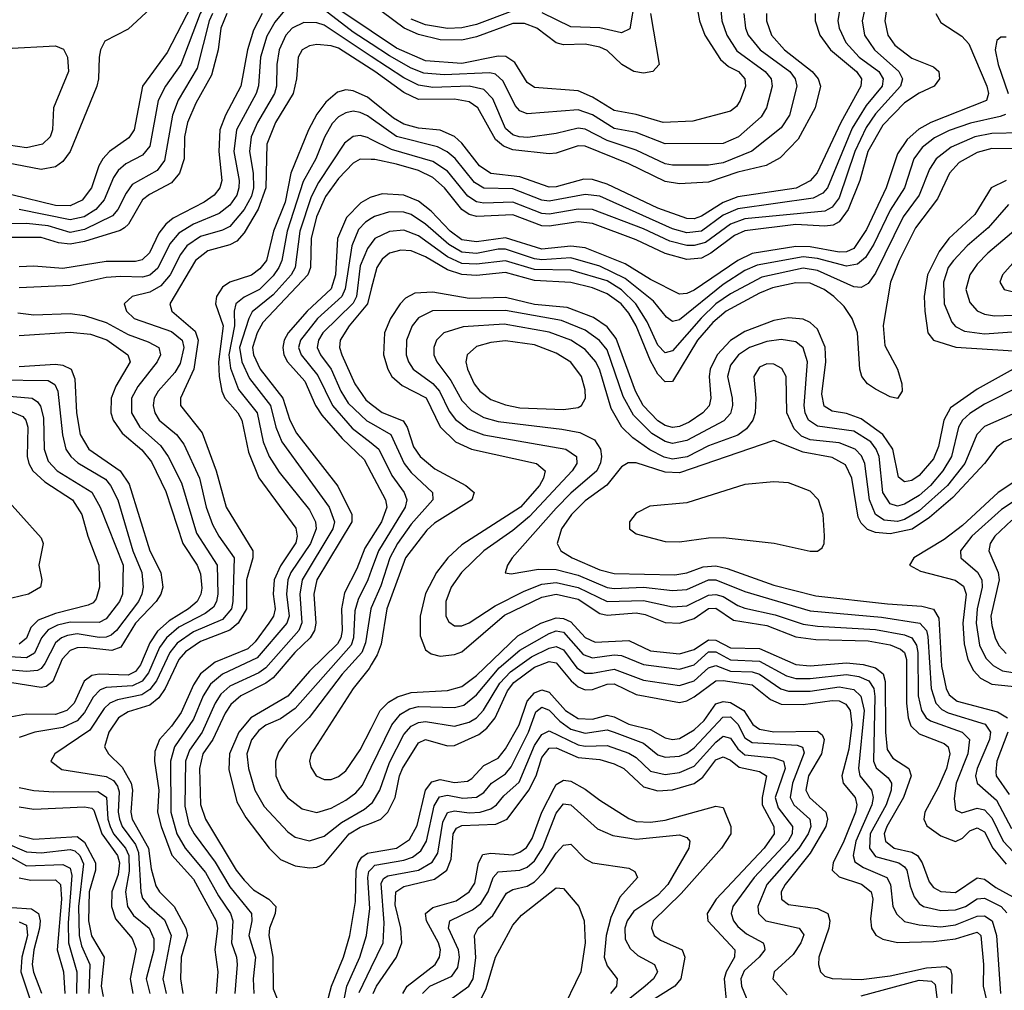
# Model space of a CAD drawing. Header units: inches. Extents: x 501365 to 657855, y 482276 to 547543.
# Tile 192 of 256: x 549031 to 551745, y 524299 to 526973. Entities that reach past the tile are written whole.
import ezdxf

# ---------------------------------------------------------------- set-up
doc = ezdxf.new("R2010")
doc.units = ezdxf.units.IN
doc.header["$MEASUREMENT"] = 0
doc.layers.add('A5542', color=7, linetype='Continuous')
doc.layers.add('A5552', color=7, linetype='Continuous')

msp = doc.modelspace()

# ---------------------------------------------------------------- linework, layer by layer
at = {"layer": 'A5542', "color": 5}
for points, elevation in [([(550000, 527107.8), (549930, 527145.5), (549868.6, 527208.6), (549810, 527283.9), (549790, 527301.7), (549770, 527296), (549720, 527230), (549630, 527130), (549534.1, 527045.9), (549503.5, 527010), (549437.3, 526882.7), (549369.8, 526790.2), (549346.7, 526670), (549332.2, 526647.8), (549278.6, 526610), (549260.1, 526590), (549249.1, 526570), (549229.2, 526510), (549203.8, 526476.2), (549170, 526460.5), (549130, 526460.8), (549010, 526490.2)], 2120), ([(550000, 527078.2), (549920.4, 527120.4), (549899.7, 527139.7), (549850, 527201.8), (549810, 527237.8), (549790, 527242.1), (549770, 527235.5), (549630, 527092.5), (549564.2, 527035.8), (549540.8, 527010), (549529, 526990), (549475.2, 526850), (549433, 526790), (549412.8, 526750), (549390, 526624.7), (549370, 526599.4), (549324.1, 526575.9), (549302.5, 526557.5), (549290, 526538.7), (549263.7, 526476.3), (549240.9, 526450), (549209.1, 526430), (549170, 526421.8), (549030, 526449.8)], 2140), ([(549440.5, 527050), (549330, 526947.3), (549266.3, 526913.7), (549254.1, 526890), (549250.1, 526870), (549248.5, 526810), (549243.8, 526790), (549170.5, 526610), (549150, 526582.1), (549130, 526567.7), (549090, 526560.1), (548970, 526582.9)], 2080), ([(550000, 526941.8), (549830, 527056.6)], 2220), ([(549562.6, 526990), (549553.9, 526970), (549520.7, 526839.3), (549468.4, 526751.6), (549452.5, 526710), (549430, 526585), (549410, 526557.8), (549341.4, 526518.6), (549324.5, 526495.5), (549302.1, 526450), (549287.5, 526432.5), (549210, 526394.7), (549170, 526386.7), (549110, 526405.5), (549050, 526412), (549010, 526410.5)], 2160), ([(549601.8, 526990), (549585.3, 526950), (549578.6, 526890), (549559.8, 526820.2), (549517.1, 526742.9), (549493.8, 526690), (549485.6, 526650), (549484.7, 526590), (549471.9, 526550), (549450, 526524), (549388.7, 526491.3), (549370, 526476.5), (549330.8, 526410), (549320.1, 526399.9), (549308.1, 526391.9), (549210, 526362.3), (549170, 526354.9), (549138.4, 526358.4), (549090, 526372.9), (549010, 526372.8)], 2180), ([(549761.5, 526998.5), (549734, 526966), (549712.7, 526927.3), (549695, 526870), (549689.4, 526790.6), (549683.3, 526770), (549628.7, 526670), (549621.3, 526610), (549636.4, 526530), (549635.4, 526510), (549629.3, 526490), (549610, 526462.2), (549581.1, 526438.9), (549510, 526409.7), (549470, 526384.7), (549444.6, 526355.4), (549411.9, 526288.1), (549390, 526268.8), (549370, 526263.3), (549310, 526265.8), (549270, 526262.5), (549170, 526240.6), (549030, 526234.5)], 2240), ([(549699.7, 526990), (549675.6, 526944.4), (549659.2, 526890), (549640.3, 526790), (549598.1, 526710), (549582.9, 526670), (549579.9, 526610), (549588.3, 526530), (549583.1, 526510), (549567.5, 526490), (549539.9, 526470), (549454.1, 526425.9), (549433.6, 526410), (549415, 526385), (549388.9, 526331.1), (549368.8, 526311.2), (549350, 526306.9), (549270, 526307.3), (549150, 526287.7), (549070, 526293.8), (549030, 526292.1)], 2220), ([(550000, 526906.2), (549950, 526939.1), (549870, 527000.1)], 2240), ([(550000, 526872.1), (549870, 526958), (549850, 526964.8), (549814.3, 526965.7), (549782.1, 526950), (549765, 526930), (549746.6, 526890), (549739.9, 526850), (549739.3, 526790), (549733.4, 526770), (549686.3, 526690), (549668.9, 526650), (549664.9, 526610), (549675.1, 526550), (549676, 526510), (549670, 526486.9), (549650.1, 526450.1), (549610, 526403.7), (549590, 526393.2), (549530, 526375.5), (549491.9, 526350), (549474, 526326), (549446, 526270), (549420, 526240), (549390, 526222.3), (549341.3, 526210), (549319.1, 526190), (549325.9, 526170), (549347, 526150), (549450, 526113.8), (549479, 526090), (549483.7, 526070), (549473.8, 526026.2), (549458.8, 526001.2), (549412.9, 525950), (549402.1, 525930), (549399.1, 525910), (549403.5, 525890), (549415.7, 525870), (549463.8, 525830), (549483.6, 525803.6), (549526.4, 525710), (549545.2, 525630), (549562.3, 525582.3), (549579.7, 525550), (549622.7, 525490), (549619.1, 525370), (549614.7, 525350), (549590, 525320.9), (549510, 525286.6), (549465, 525255), (549444.8, 525230), (549408.3, 525151.7), (549390, 525127.3), (549367.5, 525112.5), (549300.7, 525099.3), (549279.3, 525090), (549264.3, 525075.7), (549224.6, 525015.4), (549128, 524950), (549117.3, 524930), (549147.6, 524907.6), (549270, 524887.9), (549290, 524876.5), (549300.9, 524860.9), (549305.5, 524845.5), (549303, 524790), (549306.3, 524770), (549313.8, 524750), (549350, 524700.7), (549358.9, 524678.9), (549364.7, 524570), (549370, 524553), (549387.9, 524530), (549430, 524492.6), (549448.6, 524450), (549425.7, 524330), (549434.6, 524290)], 2260), ([(548993.3, 526893.3), (549130, 526901.5), (549152.1, 526892.1), (549163.4, 526870), (549165.7, 526830), (549124.3, 526730), (549121.8, 526670), (549115.4, 526650), (549094.3, 526630), (549050, 526619.6), (548950, 526634.8)], 2060), ([(550000, 526836.9), (549910, 526894.5), (549890, 526900.9), (549850, 526904.5), (549830, 526901.2), (549810.1, 526890), (549798.9, 526870), (549793.7, 526810), (549784.9, 526770), (549736.5, 526690), (549712, 526630), (549709.6, 526510), (549688.5, 526451.5), (549650, 526386.1), (549630, 526363.3), (549610, 526352.8), (549550, 526336.1), (549516.1, 526310), (549445.1, 526190), (549450.5, 526170), (549514.8, 526114.8), (549523.4, 526090), (549511.3, 526010), (549474.4, 525930), (549474.4, 525910), (549534.5, 525834.5), (549572.9, 525730), (549600.5, 525630), (549673.6, 525510), (549673.7, 525490), (549656.3, 525430), (549656.3, 525350), (549633.1, 525310), (549610, 525291), (549530, 525260.1), (549488.3, 525231.7), (549469.8, 525210), (549432.6, 525130), (549415.1, 525104.9), (549390, 525084.2), (549330, 525066.1), (549303.3, 525050), (549276.7, 525010), (549265, 524970), (549275.6, 524950), (549313.7, 524913.7), (549338.9, 524870), (549341.9, 524850), (549337.7, 524790), (549341.7, 524770), (549385.9, 524690), (549393.2, 524633.2), (549406.3, 524586.3), (549416.5, 524570), (549456.8, 524530), (549489.1, 524470), (549494, 524450), (549476, 524390), (549474.5, 524330), (549481.2, 524290)], 2280), ([(550000, 526751.6), (549990, 526759.7), (549950, 526777.2), (549930, 526779.6), (549906.8, 526773.2), (549874.6, 526745.4), (549850, 526713.1), (549826.9, 526670), (549778.2, 526550), (549762.8, 526470), (549731.2, 526390), (549711.2, 526310), (549693.4, 526286.6), (549670, 526269.4), (549610.3, 526249.7), (549590, 526235.9), (549573.4, 526210), (549571.2, 526190), (549591.9, 526130), (549579.4, 526030), (549580.6, 525990), (549587.9, 525950), (549597, 525930), (549632.4, 525890), (549643.8, 525870), (549661.9, 525781.9), (549690.7, 525710.7), (549792.2, 525572.2), (549796.1, 525550), (549791.9, 525531.9), (549750, 525467.9), (549732.6, 525430), (549729.5, 525390), (549734.9, 525350), (549730.8, 525330), (549717.9, 525310), (549680.6, 525259.4), (549660, 525240), (549570, 525202.9), (549530, 525171.1), (549510, 525140.1), (549475.9, 525064.1), (549450, 525026.8), (549416.4, 524990), (549403.6, 524956.4), (549403.2, 524930), (549414.4, 524850), (549410.9, 524790), (549420.8, 524750), (549450.8, 524670.8), (549510, 524605.2), (549573, 524490), (549576.5, 524470), (549569.4, 524410), (549577.6, 524350), (549572.4, 524290)], 2320), ([(550000, 526700.8), (549990, 526707.9), (549970, 526717.4), (549950, 526720.7), (549930, 526716.9), (549910, 526705), (549892.7, 526687.3), (549870.9, 526649.1), (549847.7, 526590), (549812.7, 526527.3), (549768.4, 526390), (549753.8, 526310), (549745.8, 526290), (549730, 526267.4), (549691.9, 526230), (549650, 526208.8), (549627.1, 526190), (549622, 526170), (549623.5, 526130), (549607.7, 526050), (549612.6, 526012.6), (549634.3, 525954.3), (549685.8, 525890), (549702.7, 525810), (549719.1, 525770), (549746.5, 525726.5), (549830, 525622.8), (549846.7, 525590), (549847.9, 525570), (549832.5, 525530), (549778.9, 525450), (549770.2, 525430), (549766.3, 525390), (549774.1, 525330), (549767.6, 525310), (549685.4, 525214.6), (549590, 525170), (549557.5, 525142.5), (549536.7, 525110), (549510, 525046.1), (549458, 524970), (549447.1, 524930), (549447.6, 524790), (549463.9, 524730), (549486.9, 524690), (549543.7, 524623.7), (549579, 524559), (549612.2, 524510), (549619.1, 524490), (549614.8, 524430), (549628.7, 524390), (549630.3, 524370), (549624.2, 524290)], 2340), ([(550000, 526643.4), (549990, 526648.5), (549970, 526654), (549950, 526651.4), (549926.8, 526633.2), (549855.2, 526524.8), (549835, 526485), (549803.6, 526390), (549790, 526289.9), (549779, 526270), (549730, 526214.7), (549672.1, 526167.9), (549662.5, 526150), (549637.2, 526070), (549643.5, 526030), (549664.9, 525984.9), (549722.7, 525910), (549737.5, 525850), (549753.3, 525810), (549884.6, 525630), (549898.9, 525590), (549894.1, 525570), (549809.3, 525430), (549803.2, 525390), (549809, 525311), (549800.2, 525290), (549710, 525187.7), (549690, 525173.7), (549610, 525136.6), (549585.2, 525114.8), (549569.6, 525090), (549534.5, 525010), (549499.3, 524960.7), (549488.4, 524930), (549486.6, 524806.6), (549497, 524757), (549511.8, 524730), (549570, 524651.5), (549610, 524583.6), (549670.1, 524510), (549670.9, 524490), (549662.4, 524450), (549680.7, 524390), (549674.9, 524330), (549676.2, 524290)], 2360), ([(550000, 526588.2), (549970, 526588.4), (549950, 526577.9), (549910, 526535.2), (549873.9, 526486.1), (549849.3, 526430), (549834.6, 526370), (549832.3, 526290), (549825.8, 526270), (549701.2, 526138.8), (549686.1, 526110), (549673.3, 526070), (549676, 526050), (549693.7, 526010), (549756.4, 525930), (549776, 525870), (549794.2, 525834.2), (549907.8, 525687.8), (549946.5, 525610), (549946.2, 525590), (549850.5, 525429.5), (549841.5, 525390), (549847.4, 525310), (549843.4, 525290), (549832.1, 525270), (549789.6, 525230), (549730, 525160.2), (549710, 525145.2), (549641, 525110), (549613.5, 525086.5), (549597.5, 525062.5), (549564, 524990), (549536, 524950), (549526.6, 524910), (549530, 524810.4), (549543, 524770), (549628.3, 524630), (549650, 524602.1), (549676, 524576), (549717.8, 524550), (549736.9, 524530), (549735.5, 524510), (549719.8, 524470), (549718, 524450), (549728.6, 524390), (549730, 524303.1), (549766.3, 524210)], 2380), ([(550000, 526483.9), (549997.1, 526482.9), (549971.4, 526468.6), (549931.5, 526428.5), (549907.3, 526370), (549901.2, 526270), (549890, 526232), (549823.6, 526170), (549771, 526110), (549759.8, 526090), (549756.1, 526070), (549759.2, 526050), (549768.9, 526030), (549817.5, 525977.5), (549846.7, 525910), (549863.8, 525883.8), (549919.6, 525819.6), (549980.9, 525760.9), (550000, 525724.7)], 2420), ([(550000, 526425.4), (549984.5, 526415.5), (549964.9, 526395.1), (549946.3, 526350), (549928.2, 526231.8), (549919.2, 526210), (549852.1, 526150), (549804.9, 526090), (549799.8, 526070), (549806.6, 526050), (549852.8, 525992.8), (549893.4, 525910), (549947.9, 525847.9), (550000, 525806.8)], 2440), ([(550000, 526356.3), (549990, 526342.7), (549970, 526294.5), (549959.1, 526210), (549950, 526191.8), (549866.8, 526110), (549854.6, 526090), (549851.5, 526070), (549860.6, 526050), (549889.6, 526010), (549916.2, 525950), (549936.9, 525916.9), (549988, 525868), (550000, 525861.1)], 2460), ([(550000, 526231.2), (549989.4, 526190), (549939.5, 526130), (549914.1, 526090), (549912.6, 526070), (549919.5, 526050), (549954.5, 525970), (549985.4, 525925.4), (550000, 525914.1)], 2480), ([(549025.7, 526165.7), (549070, 526159.5), (549170, 526163.7), (549210, 526158.1), (549270, 526139), (549330, 526105.4), (549385.6, 526085.6), (549414.3, 526070), (549419.4, 526050), (549410.5, 526030), (549357.1, 525962.9), (549339.8, 525930), (549339.6, 525890), (549362, 525850), (549419.5, 525799.5), (549440.6, 525770), (549476.9, 525696.9), (549518.6, 525558.6), (549575.4, 525470), (549577, 525390), (549574.1, 525370), (549565.4, 525354.6), (549542.7, 525337.3), (549470, 525299), (549436, 525270), (549417, 525243), (549386.2, 525173.8), (549369.1, 525150.9), (549342.2, 525137.8), (549270, 525132.9), (549253.4, 525126.6), (549233.6, 525106.4), (549210, 525064.2), (549190, 525041.5), (549150, 525023.3), (549072.9, 525010), (549030, 524995.5)], 2240), ([(549030, 526102.8), (549170, 526112), (549226.5, 526106.5), (549271.2, 526091.2), (549329, 526050), (549335.5, 526030), (549296.5, 525963.5), (549283.8, 525930), (549282.8, 525890), (549288.7, 525870), (549313.8, 525833.8), (549367.6, 525787.6), (549394.7, 525754.7), (549433.6, 525673.6), (549480.8, 525530), (549520.2, 525470), (549530, 525446.5), (549533, 525407), (549530.5, 525390), (549520.5, 525370), (549496.7, 525350), (549443.1, 525316.9), (549411.4, 525288.6), (549390, 525256.4), (549364.3, 525195.7), (549350, 525177), (549330, 525166.9), (549250, 525170), (549230, 525165.9), (549209.1, 525150.9), (549181.8, 525090), (549161.6, 525070), (549130, 525058.9), (549050, 525059.2), (549010, 525052.4)], 2220), ([(549030, 526017.7), (549130, 526023.9), (549150, 526021.2), (549173.3, 526010), (549183.5, 525983.5), (549187.7, 525890), (549197.7, 525830), (549221.7, 525790), (549308.5, 525730), (549333, 525693), (549390, 525510), (549420.3, 525450), (549426, 525410), (549420.7, 525390), (549407.8, 525370), (549350, 525310), (549310, 525243.8), (549284.9, 525235.1), (549210, 525242.9), (549190, 525242.2), (549170, 525235), (549148.5, 525211.5), (549122.2, 525150), (549104.3, 525135.7), (549090, 525133.1), (549010, 525145.7)], 2180), ([(548970, 525980.9), (549110, 525979), (549127.7, 525967.7), (549136, 525950), (549148.9, 525828.9), (549158.3, 525790), (549172, 525770), (549191.9, 525751.9), (549267.4, 525707.4), (549281.3, 525690), (549301.3, 525650), (549343.3, 525510), (549367.9, 525450), (549371.7, 525410), (549368.2, 525390), (549358.3, 525370), (549298.4, 525290), (549283.1, 525276.9), (549270, 525271.5), (549250, 525271.1), (549190, 525280.6), (549163.4, 525276.6), (549146.5, 525270), (549130, 525256.4), (549100.6, 525199.4), (549090, 525185.1), (549079.9, 525180.1), (549050, 525176.9), (548990, 525183)], 2160), ([(548970, 525938.9), (549065.7, 525930), (549080.4, 525920.4), (549088.3, 525908.3), (549096.5, 525876.5), (549098.7, 525790), (549110, 525756.8), (549134.9, 525730), (549230, 525671.1), (549252.8, 525630), (549316, 525470), (549314.3, 525390), (549306.1, 525370), (549270, 525322), (549250, 525312.1), (549170, 525313.1), (549135.5, 525304.5), (549110, 525291.7), (549091.6, 525270), (549071.9, 525228.1), (549050, 525214.8), (548970, 525219.7)], 2140), ([(549010, 525892.5), (549039.7, 525879.7), (549048.3, 525870), (549053.5, 525850), (549051.6, 525770), (549056.4, 525750), (549067.9, 525730), (549100.2, 525700.2), (549177.1, 525650), (549202.9, 525610), (549219, 525550), (549249.3, 525470), (549251.2, 525410), (549242.4, 525377.6), (549233.6, 525366.4), (549220, 525360), (549130, 525336.9), (549081.8, 525318.2), (549062, 525298), (549050, 525269.5), (549030, 525252.1)], 2120), ([(548978.1, 525670), (549090, 525545.8), (549095.9, 525530), (549084.4, 525470), (549092.4, 525430), (549088.4, 525410), (549055.2, 525390), (548986.7, 525373.3)], 2080), ([(550000, 525544.3), (549982.9, 525517.1), (549960.2, 525459.8), (549926.5, 525393.5), (549918.3, 525350), (549920.2, 525290), (549916, 525270), (549906.7, 525253.3), (549830, 525177.8), (549770, 525108.8), (549667.9, 525050), (549635.5, 525010), (549609.9, 524950), (549607.5, 524907.5), (549630, 524817.7), (549654.7, 524774.7), (549718.7, 524690), (549750, 524659.5), (549790, 524641.6), (549830, 524636.6), (549850, 524638.5), (549870, 524647.7), (549939.1, 524730), (549970, 524747.9), (550000, 524759.7)], 2420), ([(550000, 525455.8), (549990.3, 525430), (549964, 525376), (549955.3, 525344.7), (549950.9, 525270), (549944.6, 525250), (549790, 525075.4), (549750, 525046.8), (549710, 525029.5), (549690, 525014.4), (549670, 524989.1), (549657.2, 524950), (549662, 524910), (549678.9, 524850), (549705.4, 524805.4), (549770, 524735.6), (549790, 524720.8), (549830, 524710.5), (549870, 524723.8), (549918.4, 524761.6), (549981.9, 524798.1), (550000, 524813.1)], 2440), ([(550000, 525352.2), (549999.1, 525350), (549984.2, 525255.8), (549974.2, 525230), (549919.9, 525170), (549829.2, 525050.8), (549768, 524990), (549744.7, 524955.3), (549736.4, 524930), (549737.2, 524890), (549752.6, 524852.6), (549769.7, 524830), (549810, 524799), (549850, 524788.9), (549890, 524800.9), (549930, 524822.3), (549957.5, 524842.5), (549975.8, 524864.2), (550000, 524913.9)], 2460), ([(550000, 525195.7), (549994.1, 525185.9), (549950.5, 525130), (549835, 524950), (549830.1, 524930), (549833.5, 524913.5), (549848.5, 524890), (549870, 524879.5), (549890, 524880.1), (549910, 524888.1), (549930, 524903.6), (549970, 524961.1), (550000, 525020.4)], 2480), ([(549030, 524858), (549070, 524849.2), (549125.5, 524845.5), (549246.3, 524846.3), (549270.7, 524830.7), (549274.6, 524770), (549280.4, 524750), (549290, 524730), (549323.3, 524690), (549331.6, 524670), (549332.8, 524627.2), (549322.7, 524570), (549328.1, 524530), (549345.1, 524505.1), (549387.9, 524470), (549401.1, 524441.1), (549401.2, 524410), (549380.2, 524330), (549389.6, 524290)], 2240), ([(549030, 524804.1), (549070, 524797.9), (549210, 524804), (549230, 524800.9), (549235.4, 524795.4), (549257.9, 524730), (549301, 524670), (549306.5, 524650), (549302.4, 524617.6), (549285.3, 524570), (549284.1, 524530), (549295.6, 524495.6), (549341.4, 524441.4), (549352.1, 524412.1), (549335.8, 524330), (549343.4, 524290)], 2220), ([(548930, 524731.4), (549050, 524680.5), (549090, 524677.4), (549170, 524686.7), (549182.8, 524682.8), (549197.3, 524670), (549207.3, 524647.3), (549193.5, 524530), (549194.8, 524450), (549201.7, 524421.7), (549224.8, 524370), (549222.1, 524290)], 2160), ([(549030, 524725.2), (549070, 524715.1), (549190, 524722.7), (549210, 524707.2), (549239.9, 524650), (549240.6, 524630), (549222.6, 524570), (549221.2, 524490), (549229.1, 524449.1), (549264.2, 524390), (549255.7, 524310), (549261.6, 524281.6)], 2180), ([(548970, 524686.2), (549050, 524641.9), (549150, 524645.4), (549170, 524635.3), (549175.4, 524615.5), (549164.9, 524484.9), (549166.1, 524430), (549188.8, 524350), (549188.2, 524290)], 2140), ([(549870, 524234.2), (549890.4, 524310), (549923.2, 524390), (549940.8, 524450), (549956.8, 524543.2), (549958.9, 524630), (549964, 524650), (549974.2, 524665.8), (549990, 524676.6), (550000, 524678.4)], 2380), ([(549908.6, 524191.4), (549932.6, 524310), (549968.8, 524390), (549987.1, 524450), (549996, 524524), (549990.5, 524609.5), (549993.9, 524626.1), (550000, 524632.8)], 2360), ([(549030, 524608.3), (549062, 524602), (549130, 524603.5), (549143.3, 524590), (549146.6, 524550), (549134.4, 524410), (549151.9, 524350), (549155.8, 524290)], 2120), ([(549010, 524526.8), (549063.7, 524523.7), (549083.2, 524510), (549088, 524490), (549085.7, 524470), (549070.3, 524410), (549065.8, 524370), (549069.2, 524349.2), (549091, 524291)], 2080), ([(549030, 524487.4), (549050, 524478.7), (549052.4, 524450), (549037.3, 524390), (549034.3, 524350), (549061.5, 524270)], 2060), ([(549966.8, 524293.2), (550000, 524362.1)], 2340)]:
    msp.add_lwpolyline(points, dxfattribs=dict(at, elevation=elevation))
at = {"layer": 'A5552', "color": 5}
for points, elevation in [([(551365.6, 527030), (551353.4, 526970), (551359.7, 526930), (551386.8, 526890), (551454.2, 526830), (551464.3, 526810), (551458.3, 526790), (551390, 526713.5), (551364.4, 526675.6), (551332.4, 526610), (551290, 526482.4), (551270, 526456.1), (551250, 526445.7), (551030, 526424.6), (550990, 526410), (550921.1, 526358.9), (550890, 526350.5), (550870, 526351.3), (550822.7, 526362.7), (550750, 526397.3), (550610, 526450.4), (550570, 526451.1), (550490, 526437.3), (550470, 526438.8), (550390, 526470.5), (550310, 526467.6), (550290, 526471.3), (550266.5, 526486.5), (550210, 526555.4), (550170, 526582.8), (550055.5, 526615.5), (550000, 526643.4)], 2360), ([(551423.6, 527030), (551415.9, 526970), (551423.8, 526930), (551442.7, 526902.7), (551490, 526867), (551550, 526843.4), (551564.4, 526830), (551566.3, 526810), (551551.4, 526790), (551510, 526770.2), (551470, 526744.3), (551410, 526682.5), (551368.9, 526610), (551346.5, 526530), (551314.4, 526450), (551290, 526416.5), (551272.7, 526407.3), (551250, 526404.3), (551170, 526408.6), (551030, 526391.6), (551001.2, 526378.8), (550935.9, 526330), (550910, 526316.1), (550870, 526312.6), (550810, 526328.5), (550730, 526366.6), (550610, 526412), (550570, 526415.9), (550490, 526403.9), (550470, 526404.8), (550390, 526435.1), (550291.1, 526431.1), (550270, 526436.4), (550250, 526450), (550201.8, 526510), (550170, 526538.4), (550130, 526558), (550070, 526574.8), (550010, 526588.1), (550000, 526588.2)], 2380), ([(550726.7, 527030), (550712.4, 526947.6), (550690, 526937.3), (550630.2, 526950.2), (550550, 526953.8), (550471.5, 526991.6)], 2160), ([(550963, 527010), (550966.6, 526970), (550980.4, 526930), (551007.7, 526887.7), (551086.1, 526830), (551101.9, 526810), (551105.2, 526790), (551089, 526730), (551074.5, 526705.5), (551012, 526650), (550970, 526632.4), (550810, 526631.4), (550730, 526662.2), (550670, 526673.4), (550610, 526710.7), (550570, 526724.5), (550430, 526713.7), (550410, 526721.7), (550396.4, 526736.4), (550364, 526803.9), (550342.6, 526822.6), (550326.7, 526826.7), (550201.4, 526821.4), (550145.4, 526825.4), (550110, 526839.1), (550050, 526873.2), (550000, 526906.2)], 2240), ([(550897.8, 527010), (550904.7, 526970), (550919.5, 526930), (550963, 526863), (550984.5, 526844.5), (551012.3, 526830), (551029.7, 526810), (551031.5, 526790), (551016.8, 526750), (551006.5, 526733.5), (550990, 526721.2), (550886.6, 526693.4), (550804.2, 526690), (550730, 526712.1), (550670, 526723), (550610, 526759.2), (550570, 526777.3), (550450, 526786.7), (550430, 526800.2), (550395.4, 526855.4), (550371.3, 526871.3), (550350, 526872.2), (550250, 526852.6), (550150, 526860), (550070, 526894.5), (550000, 526941.8)], 2220), ([(551292.8, 527010), (551286.4, 526970), (551289.5, 526950), (551307.8, 526910), (551344.4, 526870), (551399.1, 526830), (551411, 526810), (551408.1, 526790), (551363.7, 526736.3), (551325.4, 526674.6), (551257.3, 526510), (551244.8, 526495.2), (551218.2, 526481.8), (551010, 526452.4), (550970, 526434.5), (550910, 526390), (550870, 526385.4), (550830, 526397.3), (550630, 526486.5), (550590, 526491.2), (550490, 526473.2), (550470, 526476.2), (550390, 526507), (550310, 526508.7), (550284.7, 526524.7), (550231, 526591), (550209.3, 526609.3), (550182.5, 526622.5), (550070, 526651), (550000, 526700.8)], 2340), ([(551089.5, 526990.5), (551089.4, 526970), (551103.2, 526930), (551139.4, 526890), (551215.6, 526830), (551232, 526810), (551238.3, 526790), (551223.3, 526730), (551176.5, 526643.5), (551127.5, 526592.5), (551088.4, 526571.6), (551010, 526552.7), (550930, 526525.4), (550850, 526520.7), (550810, 526527.5), (550710, 526576.2), (550590, 526625), (550570, 526625.4), (550510, 526605.7), (550490, 526603.4), (550390, 526614.8), (550364.3, 526624.3), (550342.7, 526642.7), (550294, 526730), (550270, 526746.7), (550230, 526754.1), (550130, 526752.9), (550090, 526772.1), (550010, 526830.5), (550000, 526836.9)], 2280), ([(551223.2, 526990), (551223.6, 526970), (551236.7, 526930), (551266.2, 526890), (551337, 526830), (551350.8, 526810), (551349.8, 526790), (551293.8, 526690), (551228.8, 526551.2), (551210, 526529.3), (551171.4, 526508.6), (551010, 526484.8), (550970, 526469.8), (550910, 526431.5), (550890, 526424.8), (550870, 526425.1), (550790, 526453.4), (550650, 526519.8), (550610, 526533.2), (550586.2, 526533.8), (550510, 526513), (550490, 526512), (550410, 526540.2), (550329.5, 526549.5), (550298.8, 526570), (550250, 526633), (550230, 526651.5), (550190, 526668.5), (550130, 526674.6), (550090, 526684.9), (550061.7, 526701.7), (550000, 526751.6)], 2320), ([(551026.6, 526990), (551031.3, 526950), (551039, 526930), (551072.4, 526890), (551153.3, 526830), (551168.7, 526810), (551173.1, 526790), (551153, 526710), (551130, 526675.4), (551049.3, 526610.7), (550970, 526578.4), (550930, 526572.6), (550830, 526572.2), (550810, 526576.3), (550730, 526614), (550650, 526640.3), (550590, 526671.6), (550570, 526674.4), (550510, 526659.9), (550431.2, 526648.8), (550407.4, 526650), (550390, 526656.3), (550370, 526673.2), (550334.9, 526754.9), (550310, 526780.6), (550270.3, 526790.3), (550170, 526786.5), (550130, 526792.3), (550090, 526812.6), (550000, 526872.1)], 2260), ([(551555.7, 526990), (551570, 526965.1), (551627.7, 526927.7), (551647, 526907), (551696.4, 526790), (551700.9, 526770), (551695.6, 526750), (551542.7, 526690), (551508.9, 526671.1), (551476.8, 526643.2), (551450, 526603.1), (551419.3, 526510), (551365, 526395), (551330, 526342.3), (551310, 526333.8), (551290, 526333), (551210, 526347.2), (551170, 526348.6), (551050, 526328.6), (551010, 526309.8), (550890, 526227.8), (550870, 526218.8), (550850, 526216.5), (550770, 526256.8), (550700.3, 526300.3), (550590, 526344.1), (550550, 526349.3), (550470, 526340.8), (550370, 526371.7), (550290, 526360.7), (550250, 526366.9), (550217.5, 526390), (550165.1, 526445.1), (550130, 526473.2), (550090, 526489.5), (550030, 526493.1), (550000, 526483.9)], 2420), ([(550769.8, 526989.8), (550793.9, 526850), (550776.1, 526830), (550750, 526825.7), (550723.5, 526830), (550691.1, 526850), (550650, 526888.1), (550630, 526897.2), (550590, 526905.2), (550530, 526903.7), (550510, 526909), (550456.4, 526950), (550422.7, 526962.7), (550390, 526962.3), (550290, 526925.9), (550250, 526916.7), (550190, 526918), (550130, 526932.4), (550090.8, 526950), (550030, 526994.8)], 2180), ([(550390, 526997.1), (550290, 526959.8), (550250, 526950.6), (550210, 526948.5), (550150, 526958.7), (550110, 526974.2)], 2160), ([(551750, 526925.2), (551735, 526925), (551724.1, 526915.9), (551719.4, 526890), (551727.8, 526850), (551755.8, 526770)], 2440), ([(551747.7, 526712.3), (551733.8, 526706.2), (551652, 526688), (551592.5, 526667.5), (551552.2, 526647.8), (551518.8, 526621.2), (551495.2, 526590), (551469.8, 526510), (551430, 526448.3), (551385.5, 526354.5), (551362.3, 526317.7), (551340.6, 526299.4), (551310, 526294.2), (551230, 526315.1), (551190, 526320.1), (551063.3, 526296.7), (551030, 526282), (550970, 526243.4), (550850, 526146.3), (550830, 526141.2), (550813.4, 526153.4), (550777.9, 526197.9), (550700.3, 526260.3), (550630, 526293.8), (550550, 526316.7), (550470, 526311.1), (550450, 526314.3), (550370, 526340.6), (550350, 526340.7), (550290, 526328.9), (550250, 526332.3), (550213.9, 526353.9), (550150, 526410), (550110, 526436.2), (550090, 526443), (550050, 526443.8), (550008.9, 526431.1), (550000, 526425.4)], 2440), ([(551790, 526661.5), (551710, 526659.1), (551663.9, 526650), (551598.3, 526621.7), (551557.4, 526590), (551538.8, 526561.2), (551510.3, 526490), (551466, 526430), (551390, 526274.6), (551370, 526245.8), (551350, 526235.3), (551330, 526236.8), (551230, 526282), (551190, 526288.9), (551076.6, 526263.4), (550990, 526217.5), (550950, 526190), (550908.9, 526151.1), (550830, 526060.9), (550810, 526055.6), (550790, 526075.9), (550760.9, 526140.9), (550729.6, 526190), (550690, 526228.6), (550650, 526253.2), (550550, 526283), (550450, 526284.9), (550370, 526309), (550290, 526299.1), (550250, 526300.9), (550210, 526319.6), (550130, 526377.6), (550090, 526393.2), (550050, 526389.4), (550010.1, 526370), (550000, 526356.3)], 2460), ([(551810, 526617.2), (551710, 526617.8), (551670, 526607.6), (551620.2, 526579.8), (551593.9, 526550), (551560.5, 526479.5), (551500, 526400), (551455.4, 526310), (551431.2, 526250), (551410.7, 526130.7), (551415.7, 526075.7), (551450.8, 526010), (551462.8, 525970), (551463.2, 525950), (551450, 525929.1), (551430, 525933.6), (551390, 525954.9), (551367.8, 525970), (551352, 525990), (551347, 526010), (551340.6, 526110), (551325.9, 526150), (551303.2, 526183.2), (551275.1, 526210), (551248.6, 526230), (551210, 526246.9), (551170, 526247.7), (551105.7, 526234.3), (551070, 526219.6), (550978.1, 526170), (550941.3, 526138.7), (550898.8, 526090), (550830, 525976.4), (550810, 525974.9), (550790, 525996.7), (550770, 526032.9), (550730, 526129.9), (550710, 526164.5), (550688.5, 526190), (550650, 526217.8), (550610, 526234.2), (550550, 526248.9), (550450, 526254.3), (550370, 526276.3), (550290, 526268.7), (550250, 526270.6), (550210, 526284.2), (550150, 526319.8), (550110, 526336.3), (550081.8, 526338.2), (550050, 526329.6), (550030, 526313.5), (550015.1, 526290), (550000, 526231.2)], 2480), ([(551749.6, 526530.4), (551708.9, 526510), (551663.9, 526436.1), (551591.7, 526370), (551565.2, 526334.8), (551533, 526270), (551524.1, 526210), (551525.3, 526170), (551534.3, 526110), (551550, 526089.7), (551610.8, 526070.8), (551770, 526060.7)], 2520), ([(551756.2, 526463.8), (551700.2, 526399.8), (551642.8, 526350), (551604.7, 526310), (551590, 526289.9), (551577.4, 526250), (551579.3, 526190), (551600, 526140), (551610, 526128.1), (551635.1, 526115.1), (551690, 526107.5), (551830, 526117.6)], 2540), ([(551818, 526430), (551699.2, 526330), (551670, 526299.9), (551649.7, 526270), (551638.5, 526230), (551650, 526193.7), (551670, 526171.2), (551690, 526161.7), (551717.3, 526157.3), (551770, 526158.9)], 2560), ([(551774.7, 526310), (551739.5, 526270), (551732.6, 526250), (551744.7, 526230), (551770, 526223.4)], 2580), ([(551769.5, 526010), (551670, 525955), (551596.2, 525903.8), (551578.3, 525870), (551563.2, 525796.8), (551550, 525763.1), (551510, 525717.1), (551490, 525703.5), (551470, 525699.5), (551453.1, 525713.1), (551437.1, 525790), (551409.9, 525830), (551350, 525873), (551310, 525888), (551270, 525894.7), (551248.2, 525908.2), (551241.6, 525941.6), (551252.8, 526030), (551251.2, 526071.2), (551230, 526120.4), (551210, 526139.1), (551190, 526147.6), (551150, 526151.3), (551110, 526144), (551030, 526114), (550990, 526089.4), (550953.5, 526050), (550934.2, 526010), (550931.3, 525990), (550936.1, 525930), (550931, 525909), (550914.1, 525890), (550875.9, 525864.1), (550850, 525851.8), (550830, 525849.7), (550810, 525855.2), (550790, 525868.3), (550749.8, 525909.8), (550728.2, 525950), (550674.9, 526094.9), (550650, 526126.4), (550612.4, 526152.4), (550539.9, 526179.9), (550450, 526188.6), (550370, 526208), (550270, 526205), (550170, 526222.4), (550120.7, 526219.3), (550094.2, 526205.8), (550079.6, 526190), (550052.8, 526150), (550036.3, 526110), (550033.6, 526050), (550045.4, 526010), (550057.3, 525990), (550085.2, 525965.2), (550151.1, 525931.1), (550190, 525851.3), (550232.4, 525810), (550276.5, 525790), (550455.9, 525750), (550479.2, 525730), (550475.1, 525710), (550463.5, 525690), (550411.1, 525630), (550250, 525525.9), (550210.8, 525490), (550180.2, 525450), (550150, 525391.9), (550135.3, 525330), (550135.2, 525275.2), (550150, 525237.1), (550165.5, 525225.5), (550190, 525219.2), (550230, 525223.7), (550250, 525231.6), (550367.2, 525332.8), (550470, 525382.2), (550510, 525390.5), (550570, 525376.1), (550630, 525336.8), (550650, 525332.8), (550730, 525339.3), (550754.7, 525334.7), (550810, 525312.1), (550850, 525310.3), (550890, 525323.2), (550930, 525350.6), (550950, 525351.4), (550998.4, 525318.4), (551090, 525303.6), (551170, 525272.4), (551225.4, 525265.4), (551370, 525261.3), (551430.3, 525250.3), (551459.1, 525239.1), (551469.7, 525229.7), (551475.4, 525210), (551475, 525090), (551479.9, 525050), (551487.5, 525027.5), (551510, 525005.4), (551578.6, 524978.6), (551589.6, 524969.6), (551594.9, 524950), (551585.2, 524910), (551562.8, 524857.2), (551525.8, 524790), (551522.8, 524770), (551531.7, 524751.7), (551570, 524724.2), (551610, 524709.2), (551630, 524717.9), (551650, 524738.4), (551670, 524746.4), (551690, 524735.2), (551713.4, 524690), (551750, 524646.7)], 2520), ([(551790, 525963.9), (551690, 525913.6), (551650, 525888.1), (551629.9, 525870.1), (551618.2, 525850), (551599, 525770), (551575.2, 525730), (551541, 525690), (551510, 525662), (551470, 525638.2), (551450, 525633.1), (551430, 525639.1), (551410.2, 525670), (551400, 525770), (551392, 525790), (551376.5, 525810), (551330, 525839.1), (551230, 525853.6), (551205.2, 525870), (551195.8, 525890), (551192.8, 525910), (551202.4, 526030), (551190, 526069.1), (551170, 526085.7), (551130, 526092.3), (551090, 526086.6), (551042.9, 526070), (551012.1, 526050), (550990, 526021.1), (550982.2, 525990), (550994.4, 525930), (550995.6, 525910), (550990, 525887.8), (550971.9, 525868.1), (550870, 525813.9), (550830, 525805.8), (550810, 525811), (550773.4, 525833.4), (550723.1, 525883.1), (550694.7, 525934.7), (550650, 526063.2), (550629.6, 526089.6), (550590, 526118), (550524.4, 526144.4), (550370, 526171.8), (550168.9, 526171.1), (550130, 526151.7), (550113.2, 526130), (550097.2, 526090), (550096.3, 526050), (550102.6, 526030), (550115.6, 526010), (550170, 525970.6), (550188, 525950), (550214.7, 525894.7), (550231.9, 525871.9), (550265.9, 525845.9), (550310, 525828.9), (550536.8, 525790), (550565.5, 525770), (550566.9, 525750), (550553.9, 525730), (550435.9, 525604.1), (550390, 525565.3), (550310.5, 525510), (550248.5, 525450), (550220.8, 525410), (550205.5, 525370), (550205.6, 525330), (550214, 525314), (550230, 525303.4), (550250, 525303.1), (550270, 525310.9), (550341.7, 525358.3), (550421.6, 525398.4), (550470, 525417.7), (550510, 525422.3), (550570, 525408.8), (550650, 525370.4), (550750, 525372.6), (550830, 525355), (550870, 525358.1), (550930, 525387.6), (550950, 525389.1), (550970, 525383.6), (551010, 525359.1), (551030, 525352.1), (551113.3, 525333.3), (551190, 525307.8), (551230, 525301.7), (551390, 525292.8), (551470, 525278.4), (551489.9, 525269.9), (551502.4, 525250), (551506.2, 525230), (551507.4, 525110), (551516.2, 525070), (551529.7, 525050), (551541.6, 525041.6), (551628.4, 525010), (551649.1, 524990), (551644, 524950), (551612.5, 524870), (551606.9, 524826.9), (551610, 524796.5), (551627.9, 524787.9), (551670, 524800.4), (551690, 524796.1), (551710, 524773.7), (551741.7, 524710), (551770, 524679.2)], 2540), ([(551830, 525913.5), (551690, 525852.6), (551668.7, 525830), (551636.2, 525750), (551588.4, 525690), (551510, 525620), (551470, 525595.9), (551450, 525590.7), (551414.1, 525594.1), (551389.9, 525610), (551373.3, 525650), (551360.8, 525750), (551351.6, 525771.6), (551333.6, 525790), (551290, 525806.9), (551210, 525815.9), (551186, 525826), (551165.4, 525845.4), (551145.5, 525890), (551143.4, 525990), (551131.7, 526011.7), (551110, 526023.7), (551090, 526024.5), (551070, 526015.5), (551054.5, 525990), (551060.1, 525930), (551058.2, 525890), (551051.6, 525870), (551034.5, 525845.5), (551010, 525828.6), (550930, 525798.7), (550871, 525769), (550830, 525762.6), (550807.5, 525767.5), (550767.9, 525787.9), (550721.3, 525821.3), (550690.3, 525850.3), (550661.5, 525901.5), (550630, 526007), (550619.3, 526030), (550590, 526064), (550550, 526089.7), (550490, 526112.2), (550366.1, 526133.9), (550253.4, 526126.6), (550200.5, 526110), (550180.4, 526090), (550172.4, 526070), (550172.6, 526050), (550180.5, 526030), (550219.3, 525979.3), (550250, 525923.5), (550276.2, 525896.2), (550310, 525877.4), (550350, 525865.7), (550525.3, 525845.3), (550575.4, 525835.4), (550615.3, 525815.3), (550631.6, 525790), (550634.9, 525770), (550632.1, 525752.1), (550621.9, 525730), (550550, 525668.3), (550510, 525627), (550388.9, 525490), (550375.9, 525470), (550369.3, 525449.3), (550386.1, 525446.1), (550461, 525459), (550510, 525458), (550570, 525442.3), (550650, 525409.1), (550670, 525406.2), (550750, 525409.9), (550830, 525400), (550870, 525403.6), (550930, 525429.4), (550950, 525429.8), (551030, 525397.3), (551210, 525344.4), (551406.5, 525326.5), (551512.2, 525310), (551530, 525290.1), (551534, 525274), (551543.3, 525130), (551556.5, 525090), (551572.8, 525072.8), (551590, 525063), (551692.1, 525032.1), (551706.5, 525010), (551703.7, 524990), (551669.8, 524909.8), (551665, 524890), (551670.1, 524870), (551723.1, 524823.1), (551764.4, 524744.4)], 2560), ([(550000, 525914.1), (550030, 525891), (550088.2, 525868.2), (550098.7, 525850), (550116.5, 525796.5), (550134.8, 525770), (550175.2, 525735.2), (550260.5, 525690), (550283.3, 525670), (550277.1, 525650), (550174.4, 525585.6), (550153, 525567), (550094.4, 525490), (550043.2, 525350), (550027.4, 525252.6), (550016.6, 525223.4), (550000, 525195.7)], 2480), ([(550000, 525861.1), (550053.9, 525830), (550090.4, 525750.4), (550110, 525725.1), (550168.7, 525670), (550170.1, 525650), (550110, 525583.4), (550072.7, 525530), (550051, 525490), (550026.4, 525413.6), (550000, 525352.2)], 2460), ([(551850, 525852.7), (551743.3, 525810), (551724.5, 525795.5), (551690.4, 525750), (551603.1, 525656.9), (551538.7, 525601.3), (551490.8, 525569.2), (551430, 525556.8), (551390, 525560.4), (551368.2, 525568.2), (551350, 525585.5), (551342.4, 525602.4), (551324.2, 525710), (551306.7, 525746.7), (551270, 525766.8), (551190, 525781.3), (551110, 525813.8), (550850, 525724.9), (550810, 525726), (550730, 525752.4), (550707.8, 525752.2), (550690, 525740.9), (550649.1, 525690.9), (550590, 525647.6), (550551.6, 525610), (550524, 525570), (550512.1, 525530), (550522.2, 525510), (550553.9, 525490), (550630, 525457.7), (550670, 525447.5), (550836.6, 525443.4), (550870, 525449.4), (550914.4, 525465.6), (550950, 525468.7), (550981.4, 525461.4), (551110, 525415), (551225.3, 525385.3), (551423.3, 525363.3), (551517.5, 525357.5), (551550, 525348.6), (551563.9, 525323.9), (551571.7, 525191.7), (551584.5, 525130), (551593, 525113), (551615.1, 525095.1), (551726.4, 525066.3), (551753.6, 525050)], 2580), ([(550000, 525806.8), (550021.3, 525790), (550057.1, 525717.1), (550090.4, 525670), (550098.5, 525650), (550093.8, 525630), (550020.4, 525510), (550000, 525455.8)], 2440), ([(551837, 525743), (551728, 525670), (551630, 525579.3), (551579, 525541), (551495.8, 525490), (551483.2, 525470), (551513.9, 525453.9), (551609.3, 525429.3), (551632.6, 525412.6), (551639.2, 525390), (551630.6, 525310), (551633.7, 525253.7), (551643.8, 525210), (551659.6, 525179.6), (551679.2, 525159.2), (551710, 525142.1), (551790, 525134.3)], 2620), ([(550000, 525724.7), (550039.5, 525650), (550043, 525630), (550028.8, 525590), (550000, 525544.3)], 2420), ([(551857.8, 525702.2), (551736.9, 525623.1), (551655.1, 525550), (551623.8, 525510), (551624.6, 525490), (551670.6, 525450.6), (551682.4, 525430), (551683.8, 525410), (551670, 525350), (551667.2, 525310), (551676.6, 525250), (551694, 525214), (551713.7, 525193.7), (551739.5, 525179.5), (551825, 525165)], 2640), ([(551765.5, 525594.5), (551719.1, 525550), (551705.6, 525530), (551702.3, 525510), (551728.2, 525450), (551730.7, 525430), (551707.7, 525330), (551710, 525303.6), (551719.9, 525270), (551730, 525248.8), (551750, 525226.6)], 2660), ([(550000, 525020.4), (550025.1, 525070), (550047.5, 525092.5), (550072.7, 525107.3), (550110, 525119.6), (550210, 525124.9), (550250, 525136.1), (550290, 525166.1), (550404.1, 525275.9), (550467.9, 525310), (550510, 525324.9), (550530, 525323.4), (550550, 525313.6), (550590, 525270.8), (550617.6, 525257.6), (550710, 525262.9), (550770, 525234.5), (550850, 525226.1), (550890, 525238.2), (550930, 525264.9), (550950, 525263.5), (550990, 525242.8), (551070, 525241), (551170, 525196.2), (551210, 525193.1), (551310, 525201.2), (551356.2, 525196.2), (551390, 525186.9), (551410.7, 525170.7), (551416.3, 525150), (551417, 525010), (551421.9, 524961.9), (551438, 524938), (551481.5, 524910), (551487.8, 524890), (551466.6, 524830), (551421.1, 524750), (551414.1, 524730), (551416.9, 524710), (551441, 524690), (551490, 524679.2), (551505.7, 524670), (551518.2, 524650), (551537.8, 524597.8), (551550, 524582.4), (551570, 524571), (551610, 524568), (551670, 524608.3), (551690, 524604.6), (551721.7, 524581.7), (551786.2, 524546.2)], 2480), ([(550000, 524913.9), (550056.6, 525030), (550080.3, 525059.7), (550105.6, 525074.4), (550130, 525081), (550230, 525077.8), (550255.2, 525084.8), (550290, 525112.5), (550353.1, 525186.9), (550410, 525235.7), (550490, 525282), (550510, 525289), (550530, 525285.4), (550584.4, 525224.4), (550610, 525214.8), (550670, 525222.9), (550690, 525221.4), (550750, 525196.2), (550850, 525183.7), (550890, 525195.4), (550930, 525231.4), (550950, 525231.2), (550990, 525209.6), (551070, 525205.8), (551144.9, 525164.9), (551170, 525158), (551210, 525157.6), (551310, 525169.2), (551343.7, 525163.7), (551371.4, 525151.4), (551385, 525130), (551388.3, 525108.3), (551384.2, 524930), (551391.7, 524911.7), (551424.5, 524884.5), (551434.1, 524870), (551433.4, 524850), (551419.3, 524810), (551375, 524730), (551373, 524690), (551390, 524667.3), (551454.1, 524650), (551470, 524639.1), (551476.3, 524630), (551485.4, 524585.4), (551496.6, 524556.6), (551510, 524538.3), (551522.4, 524530), (551570, 524518.5), (551610, 524520.2), (551638.2, 524530), (551670, 524550.6), (551690, 524553.1), (551736.5, 524530), (551751.9, 524511.9)], 2460), ([(550000, 524813.1), (550003.8, 524816.2), (550023.5, 524850), (550050, 524926.2), (550090, 525003.7), (550110, 525026.5), (550130, 525036.6), (550150, 525039.8), (550230, 525026.3), (550270, 525037.3), (550290, 525049.8), (550309.7, 525070.3), (550354.5, 525145.5), (550384, 525176), (550442.1, 525217.9), (550490, 525241.7), (550510, 525246.4), (550530, 525236.5), (550567, 525187), (550590, 525173), (550610, 525172.2), (550670, 525183.8), (550750, 525153.3), (550850, 525138.7), (550890, 525151.1), (550930, 525187.6), (550950, 525194.2), (550990, 525178.3), (551050, 525176.3), (551070, 525170.2), (551129.3, 525129.3), (551150, 525122.9), (551210, 525122.6), (551290, 525134.9), (551330, 525127.2), (551349.3, 525109.3), (551358.1, 525070), (551343.2, 524910), (551346.2, 524890), (551378.8, 524850), (551383.6, 524830), (551379.6, 524810), (551335.7, 524710), (551328.1, 524670), (551332.7, 524652.7), (551356.9, 524636.9), (551421.1, 524610), (551430.9, 524590), (551437.7, 524530), (551448.4, 524508.4), (551470, 524488.8), (551510, 524478.8), (551570, 524473.9), (551610, 524479), (551670, 524503.5), (551690, 524504.3), (551711.4, 524490), (551723, 524450), (551734.2, 524290)], 2440), ([(550000, 524759.7), (550026.3, 524770), (550045.7, 524790), (550065.6, 524830), (550078.2, 524890), (550086.7, 524910), (550130, 524980.9), (550150, 524990.1), (550210, 524972.2), (550230, 524973.7), (550296.7, 525003.3), (550319, 525021), (550341.9, 525050), (550376, 525124), (550393.5, 525146.5), (550450, 525189), (550490, 525204.9), (550510, 525201.3), (550551.4, 525151.4), (550570, 525135.2), (550590, 525126.6), (550610, 525127.4), (550650, 525142.3), (550670, 525142.9), (550730, 525114), (550850, 525091.9), (550870, 525096.2), (550890, 525107.5), (550950, 525151.1), (550970, 525152.4), (551050, 525140.7), (551100.4, 525100.5), (551130, 525087.4), (551190, 525085.9), (551270, 525097.2), (551290, 525096.1), (551307.6, 525087.6), (551319.7, 525070), (551324.9, 525030), (551316.5, 524963.5), (551296.9, 524890), (551300.3, 524870), (551333.3, 524830), (551338.1, 524810), (551334.6, 524790), (551302.9, 524710), (551273.2, 524650), (551270.4, 524630), (551290, 524611.3), (551351.5, 524591.5), (551378.1, 524570), (551382.2, 524550), (551376.1, 524496.1), (551378.9, 524470), (551390.8, 524450.8), (551410, 524439.6), (551450.4, 524430.4), (551550, 524433.3), (551610, 524440.2), (551670, 524458.9), (551680.3, 524450), (551687.7, 524370), (551686.3, 524310), (551710, 524210)], 2420), ([(550000, 524678.4), (550069.3, 524690.7), (550106, 524714), (550126.8, 524753.2), (550149.7, 524850.3), (550166.8, 524873.2), (550190, 524879.4), (550230, 524871.8), (550265, 524875), (550277.4, 524882.6), (550310, 524918.4), (550350, 524938.7), (550370, 524963.9), (550407.4, 525030), (550430, 525095.4), (550450, 525118.3), (550470, 525126.7), (550490, 525120.7), (550535.7, 525070), (550570, 525047.8), (550610, 525046.1), (550650, 525056.8), (550670, 525052.7), (550710, 525032.2), (550770, 525017.6), (550810, 524994.8), (550830, 524990.1), (550850, 524992.8), (550890, 525016.6), (550917.7, 525042.3), (550950, 525088.5), (550970, 525094.7), (550990, 525091.4), (551026.9, 525070), (551051.5, 525031.5), (551070, 525018.3), (551110, 525011.4), (551230, 525013.1), (551242.9, 525002.9), (551248.7, 524990), (551240.8, 524950), (551205.6, 524890), (551197.4, 524850), (551207.6, 524830), (551252.9, 524790), (551257.3, 524770), (551253.1, 524750), (551210, 524676.7), (551140.6, 524590), (551129.8, 524569.8), (551131.1, 524550), (551150, 524535.6), (551230, 524524.1), (551258.3, 524510), (551264, 524490), (551260.8, 524470), (551233.2, 524390), (551232.5, 524370), (551238.3, 524350), (551250, 524338), (551270, 524331.2), (551350, 524328.8), (551430, 524338.9), (551530, 524361), (551584.3, 524364.3), (551596.6, 524356.6), (551600.6, 524340.6), (551599.5, 524290)], 2380), ([(550000, 524632.8), (550010, 524643.8), (550090, 524657.1), (550113.9, 524666.1), (550136.5, 524683.5), (550152.8, 524710), (550173.1, 524806.9), (550188.2, 524831.8), (550210, 524836.4), (550252.1, 524827.9), (550290, 524831.1), (550310, 524844.2), (550331.5, 524870), (550370, 524895.6), (550385.5, 524914.5), (550433.5, 525010), (550453.8, 525066.2), (550470, 525079.3), (550490, 525071.1), (550520.3, 525040.3), (550550, 525018.4), (550590, 525007.5), (550650, 525016.2), (550670, 525010.5), (550750, 524980), (550790, 524947.8), (550810, 524941.3), (550850, 524944.2), (550870, 524952.5), (550890, 524967.2), (550969, 525051), (550990, 525052.1), (551010, 525032.4), (551030, 524994.7), (551050, 524981.3), (551174.2, 524974.2), (551188.7, 524968.7), (551193.3, 524953.3), (551161, 524870), (551154.5, 524830), (551164.6, 524810), (551208.8, 524770), (551211.6, 524750), (551204.5, 524730), (551178.4, 524690), (551090.3, 524590), (551065.2, 524530), (551067, 524510), (551087.5, 524490), (551179.1, 524470), (551192, 524452), (551184.4, 524430), (551162.6, 524397.4), (551110.2, 524350), (551106.9, 524330), (551146.1, 524286.1)], 2360), ([(550000, 524362.1), (550032.8, 524430), (550035.6, 524484.4), (550027.3, 524592.7), (550033.5, 524606.5), (550045.8, 524614.2), (550130, 524629.7), (550168, 524652), (550183.2, 524676.8), (550197.5, 524762.5), (550210, 524788.3), (550230, 524793.5), (550270, 524787.8), (550300.4, 524790), (550330, 524799), (550345.6, 524810), (550365.4, 524834.6), (550407.7, 524872.3), (550450, 524972.9), (550470, 525003.5), (550490, 525013.6), (550570, 524975.3), (550590, 524971.8), (550650, 524973.5), (550710, 524952.6), (550730, 524940.7), (550770, 524902.5), (550810, 524893.1), (550850, 524898.5), (550890, 524916), (550950, 524982.9), (550970, 524998.9), (550990, 524993.2), (551010, 524964.3), (551030, 524947.4), (551110, 524939.4), (551136.5, 524930), (551140.8, 524910), (551113, 524830), (551121.4, 524801.4), (551161.1, 524750), (551160.2, 524730), (551149.3, 524710), (551055.1, 524610), (550996.3, 524530), (550992.4, 524510), (550998.2, 524490), (551010, 524474.2), (551034.2, 524454.2), (551080.1, 524430), (551082.6, 524422.6), (551084.8, 524410), (551069.4, 524390), (551027.8, 524352.2), (551019.1, 524330), (551020.3, 524310), (551052.4, 524232.4)], 2340), ([(551754.9, 525010), (551724.2, 524930), (551721, 524901), (551722.7, 524890), (551758.2, 524838.2)], 2580), ([(550005, 524290), (550014.2, 524310), (550069.7, 524390), (550084.5, 524430), (550081.6, 524470), (550066, 524534), (550068.1, 524570), (550090, 524584.4), (550174.9, 524605.1), (550208.1, 524630), (550220.1, 524659.9), (550225.8, 524730), (550234.8, 524745.2), (550250, 524752.8), (550343.2, 524756.8), (550374.6, 524770), (550434.6, 524850), (550454.3, 524890), (550470, 524940.1), (550490, 524965.6), (550510, 524967.2), (550570, 524940.6), (550630, 524935), (550670, 524923), (550696.6, 524910), (550750, 524859.2), (550790, 524848), (550830, 524850.9), (550890, 524869), (550914.2, 524885.8), (550950, 524933.7), (550970, 524942.4), (550990, 524933.2), (551013.8, 524913.8), (551070, 524901.8), (551089.6, 524890), (551077.2, 524830), (551077.7, 524810), (551109.8, 524750), (551110.6, 524730), (551083.2, 524690), (550950.9, 524550), (550925.7, 524510), (550927.5, 524490), (551002.1, 524410), (551001.1, 524390), (550978.5, 524350), (550972.7, 524330), (550979.3, 524260.7)], 2320), ([(550087.5, 524290), (550099.2, 524310), (550176.3, 524370), (550188.3, 524390), (550190.7, 524410), (550185.2, 524430), (550152.8, 524490), (550149.6, 524510.4), (550170, 524527.4), (550234.3, 524545.7), (550270.3, 524569.7), (550285.9, 524594.1), (550295.8, 524650), (550307.2, 524672.8), (550330, 524676.8), (550390, 524672), (550410, 524679.1), (550427.6, 524692.4), (550443.3, 524716.7), (550470.3, 524790), (550504.2, 524855.8), (550510, 524866.1), (550530, 524877.4), (550550, 524874.7), (550590, 524853.3), (550630, 524823), (550710, 524772.2), (550730, 524764.3), (550770, 524762.2), (550810, 524768), (550950, 524806.6), (550970, 524802.2), (550991.4, 524750), (550991.3, 524730), (550965.7, 524690), (550854.3, 524565.7), (550777.3, 524490), (550772.2, 524470), (550779.6, 524450), (550797, 524437), (550856.8, 524410), (550864.6, 524390), (550853.4, 524330), (550836.8, 524310), (550750, 524255.8)], 2280), ([(550141, 524290), (550161.8, 524310), (550222.1, 524337.9), (550238.7, 524361.3), (550242.9, 524390), (550240.4, 524410), (550213.3, 524470), (550216.7, 524490), (550279.1, 524520.9), (550301.7, 524538.3), (550321.9, 524570), (550336.2, 524610), (550350, 524624.8), (550410, 524630), (550430, 524638.5), (550450, 524656), (550472, 524690), (550510, 524787.2), (550530, 524812.2), (550550, 524810.1), (550623.6, 524743.6), (550665.5, 524725.5), (550730, 524715.4), (550850, 524727.5), (550870, 524719.8), (550878.1, 524710), (550875.6, 524690), (550817.1, 524590), (550790, 524560.6), (550723.5, 524516.5), (550705.4, 524490), (550698.8, 524470), (550699.9, 524439.9), (550713.6, 524413.6), (550734.4, 524394.3), (550780.5, 524370), (550788.6, 524350), (550777.8, 524330), (550755.4, 524310), (550629.7, 524210)], 2260), ([(550213.3, 524270), (550268.8, 524310), (550280.8, 524330), (550288.2, 524388.2), (550284.3, 524450), (550295, 524470), (550334.9, 524505.1), (550373.3, 524566.7), (550390, 524576.8), (550430, 524585.5), (550450, 524597.4), (550475.4, 524624.6), (550510, 524677), (550530, 524699.1), (550550, 524701.6), (550590, 524661.3), (550610, 524650.1), (550710, 524635.8), (550726.5, 524626.5), (550733.5, 524610), (550684.8, 524555.2), (550660.2, 524499.8), (550647.9, 524450), (550642.3, 524390), (550650, 524366), (550677.9, 524330), (550676, 524310), (550659.6, 524290)], 2240), ([(550289.9, 524250), (550316.5, 524303.5), (550342.7, 524390), (550390, 524478.4), (550414, 524506), (550510, 524581.3), (550530, 524579.3), (550571.9, 524530), (550587, 524490), (550589.5, 524430), (550577.7, 524350), (550519.5, 524230)], 2220), ([(551350, 524284), (551510, 524326.4), (551543.8, 524323.8), (551554.6, 524314.6), (551562.3, 524250)], 2360)]:
    msp.add_lwpolyline(points, dxfattribs=dict(at, elevation=elevation))
for points, elevation in [([(550370, 526087.9), (550330, 526084.1), (550290, 526072.6), (550264.3, 526050), (550260.8, 526030), (550265.5, 526010), (550284.2, 525970), (550299.2, 525950), (550330, 525926.8), (550370, 525911.9), (550410, 525904), (550530, 525899.3), (550570, 525904.3), (550579.1, 525910), (550590.3, 525930), (550590, 525953.6), (550579.8, 525990), (550550, 526029.5), (550510, 526054.6), (550450, 526077.3)], 2580), ([(551110, 525699.8), (551030, 525692.7), (550870, 525642.1), (550767.5, 525632.6), (550730, 525613.9), (550711.7, 525590), (550712.1, 525570), (550730, 525556.6), (550810, 525535.3), (550850, 525534.1), (550930, 525545.8), (550970, 525546.3), (551110.6, 525530.6), (551210, 525509.1), (551230, 525508.8), (551242.5, 525517.5), (551248.2, 525530), (551249, 525551), (551245.5, 525610), (551232.7, 525650), (551210, 525674.3), (551150, 525696.6)], 2620)]:
    msp.add_lwpolyline(points, close=True, dxfattribs=dict(at, elevation=elevation))

doc.saveas('drawing.dxf')
